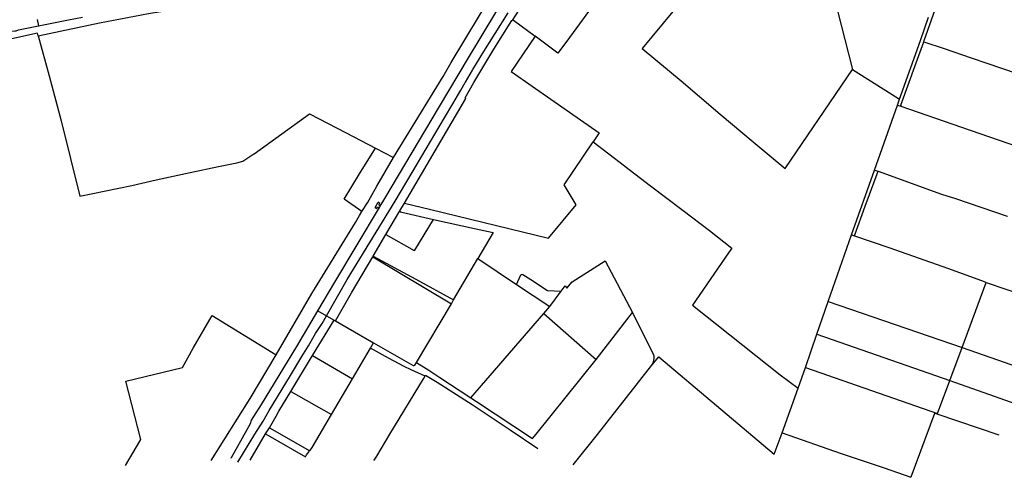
# Model space of a CAD drawing. Header units: inches. Extents: x 210911 to 224988, y 571697 to 586201.
# Tile 74 of 256: x 219502 to 220671, y 571949 to 572492. Entities that reach past the tile are written whole.
import ezdxf

# ---------------------------------------------------------------- set-up
doc = ezdxf.new("R2010")
doc.units = ezdxf.units.IN
doc.header["$MEASUREMENT"] = 0

msp = doc.modelspace()

# ---------------------------------------------------------------- linework, layer by layer
for points in [[(220445.89, 572608.163), (220490.502, 572432.966)], [(220220.128, 572594.633), (220224.497, 572592.362), (220250.959, 572578.817), (220279.668, 572563.87), (220313.525, 572546.305), (220240.794, 572457.714), (220287.186, 572419.385), (220333.321, 572379.806), (220372.543, 572347.261), (220410.811, 572315.436), (220490.502, 572432.966)], [(219523.609, 572473.084), (219596.521, 572488.248), (219654.733, 572499.296), (219683.798, 572504.194), (219707.285, 572508.288), (219727.58, 572511.724), (219733.105, 572512.32), (219736.983, 572513.164), (219745.466, 572514.62), (219782.888, 572520.919), (219822.747, 572527.968), (219888.012, 572539.358), (219911.721, 572543.401), (219944.053, 572549.007), (219961.73, 572552.21), (219970.804, 572553.494), (219991.209, 572556.28)], [(219929.913, 572270.824), (219935.356, 572279.938), (220000.195, 572388.908), (220034.636, 572446.646), (220066.082, 572498.736), (220086.135, 572531.667), (220086.459, 572532.305), (220099.314, 572553.886), (220106.241, 572564.339)], [(220087.296, 572491.778), (220090.648, 572497.444), (220110.623, 572528.288), (220120.897, 572543.343), (220127.862, 572551.086)], [(220575.231, 572465.906), (220575.809, 572467.489), (220599.321, 572534.535), (220602.566, 572543.802)], [(219866.096, 572140.722), (219890.583, 572183.633), (219924.851, 572239.71), (219947.375, 572276.815), (219974.024, 572321.243), (219999.937, 572364.755), (219999.912, 572364.755), (220014.829, 572390.221), (220025.36, 572408.603), (220030.706, 572417.592), (220030.925, 572418.104), (220039.329, 572432.027), (220039.793, 572433.026), (220053.01, 572454.48), (220066.458, 572475.862), (220081.686, 572500.021)], [(219945.64, 572328.318), (220004.356, 572424.678), (220014.056, 572441.311), (220048.881, 572498.852), (220048.881, 572498.878), (220051.532, 572503.076)], [(220178.459, 572503.317), (220166.547, 572487.188), (220154.641, 572471.075), (220143.211, 572455.604)], [(219522.518, 572492.356), (219524.004, 572484.83)], [(219524.004, 572484.83), (219559.606, 572491.886), (219576.306, 572495.225)], [(219958.646, 572274.472), (220021.912, 572382.301), (220031.594, 572398.559), (220030.796, 572399.128), (220040.79, 572417.652), (220064.549, 572456.955), (220086.226, 572491.158), (220087.296, 572491.778)], [(220087.296, 572491.778), (220088.012, 572491.655), (220113.595, 572472.521)], [(220571.181, 572467.25), (220580.985, 572495.207)], [(219523.609, 572473.084), (219522.852, 572475.909), (219424.265, 572454.308), (219425.006, 572450.936)], [(219480.126, 572475.706), (219484.088, 572476.472), (219491.932, 572478.394), (219496.4, 572478.988), (219497.315, 572479.016), (219500.106, 572480.139), (219524.004, 572484.83)], [(219523.609, 572473.084), (219536.6, 572425.624), (219550.833, 572372.215), (219573.262, 572282.78), (219635.003, 572295.283), (219663.611, 572301.975), (219704.126, 572310.673), (219737.864, 572317.68), (219759.518, 572322.07), (219766.777, 572324.321), (219779.915, 572332.883), (219779.94, 572332.883), (219845.871, 572380.419), (219889.298, 572357.605), (219924.032, 572339.548)], [(220113.595, 572472.521), (220085.417, 572430.445), (220110.405, 572413.256), (220189.687, 572357.682), (220182.72, 572347.113)], [(220140.834, 572452.387), (220113.595, 572472.521)], [(220546.311, 572397.809), (220571.181, 572467.25)], [(220548.2, 572390.466), (220566.118, 572440.944), (220575.231, 572465.906)], [(220575.231, 572465.906), (220599.38, 572457.899), (220631.62, 572446.916), (220631.597, 572446.814), (220650.183, 572440.53), (220722.077, 572416.11), (220794.982, 572390.541)], [(220143.211, 572455.604), (220140.834, 572452.387)], [(220490.502, 572432.966), (220545.148, 572398.541)], [(220543.926, 572390.805), (220546.311, 572397.809)], [(220545.148, 572398.541), (220546.311, 572397.809)], [(220516.783, 572313.594), (220543.926, 572390.805)], [(220543.926, 572390.805), (220547.815, 572389.452)], [(220548.2, 572390.466), (220547.815, 572389.452)], [(220547.815, 572389.452), (220620.049, 572364.33), (220696.908, 572337.946), (220755.516, 572317.521), (220779.713, 572308.725), (220805.268, 572299.294), (220812.379, 572296.683), (220812.405, 572296.684), (220849.518, 572284.088)], [(219958.646, 572274.472), (219989.872, 572266.596), (220129.622, 572232.592), (220162.312, 572272.492), (220148.182, 572295.952), (220182.72, 572347.113)], [(220182.72, 572347.113), (220220.04, 572318.445), (220220.168, 572318.396), (220250.685, 572294.91), (220250.736, 572294.886), (220289.594, 572265.509), (220320.775, 572241.832), (220347.457, 572220.967), (220343.469, 572215.483), (220300.577, 572153.168), (220404.624, 572070.572), (220426.054, 572054.842)], [(219908.037, 572264.442), (219887.049, 572279.165), (219905.38, 572309.094), (219924.032, 572339.548)], [(219924.032, 572339.548), (219945.64, 572328.318)], [(219908.037, 572264.442), (219914.592, 572274.788), (219925.598, 572294.292), (219945.64, 572328.318)], [(220489.33, 572236.708), (220516.783, 572313.594)], [(220492.894, 572235.52), (220493.313, 572236.684), (220505.723, 572270.59), (220520.978, 572312.091)], [(220516.783, 572313.594), (220520.978, 572312.091)], [(220520.978, 572312.091), (220596.349, 572285.101), (220613.062, 572279.798), (220674.345, 572259.017), (220674.603, 572258.924)], [(219923.736, 572269.326), (219927.268, 572275.358)], [(219928.308, 572272.422), (219929.367, 572274.082), (219927.268, 572275.358)], [(219806.382, 572094.468), (219848.57, 572166.976), (219900.605, 572251.448), (219905.215, 572259.569), (219908.037, 572264.442)], [(219855.845, 572146.619), (219875.936, 572180.452), (219928.825, 572269.003)], [(219923.736, 572269.326), (219925.628, 572268.077), (219926.707, 572269.785)], [(219926.707, 572269.785), (219928.825, 572269.003)], [(219928.308, 572272.422), (219929.913, 572270.824)], [(219928.825, 572269.003), (219929.913, 572270.824)], [(219936.613, 572237.026), (219953.14, 572265.017)], [(219953.14, 572265.017), (219958.646, 572274.472)], [(219953.14, 572265.017), (219953.32, 572264.129), (219955.632, 572263.473), (219993.127, 572254.962)], [(219936.613, 572237.026), (219969.977, 572218.068), (219970.992, 572218.604), (219993.127, 572254.962)], [(219993.127, 572254.962), (220041.578, 572244.392), (220063.742, 572239.629), (220045.9, 572208.761)], [(219921.398, 572211.257), (219936.613, 572237.026)], [(220461.814, 572157.713), (220489.33, 572236.708)], [(220489.33, 572236.708), (220492.894, 572235.52)], [(220492.894, 572235.52), (220533.938, 572221.84), (220604.752, 572196.74), (220604.777, 572196.741), (220646.905, 572181.369), (220649.37, 572180.239)], [(219876.587, 572134.683), (219895.772, 572168), (219920.91, 572210.431)], [(219920.91, 572210.431), (219921.398, 572211.257)], [(219920.91, 572210.431), (220014.257, 572154.931)], [(219921.398, 572211.257), (219972.008, 572183.929), (220017.007, 572159.609)], [(220017.007, 572159.609), (220045.9, 572208.761)], [(220045.9, 572208.761), (220091.759, 572177.952)], [(220144.619, 572169.825), (220149.395, 572176.242), (220151.53, 572173.488), (220157.618, 572180.789), (220197.01, 572205.929), (220229.199, 572144.477)], [(220091.759, 572177.952), (220096.868, 572189.338), (220097.768, 572190.116), (220099.249, 572189.737), (220108.687, 572183.588), (220128.466, 572170.545), (220144.619, 572169.825)], [(220091.759, 572177.952), (220131.03, 572151.568)], [(220620.901, 572103.063), (220649.37, 572180.239)], [(220649.37, 572180.239), (220650.416, 572179.758), (220692.396, 572165.502), (220763.377, 572140.815)], [(220014.257, 572154.931), (220017.007, 572159.609)], [(220131.03, 572151.568), (220144.619, 572169.825)], [(219752.596, 571971.855), (219753.027, 571972.562), (219771.622, 572005.462), (219775.67, 572012.811), (219776.856, 572016.7), (219788.956, 572035.19), (219830.587, 572104.084), (219855.845, 572146.619)], [(219855.845, 572146.619), (219866.096, 572140.722)], [(219972.833, 572085.285), (220014.257, 572154.931)], [(220124.053, 572143.496), (220131.03, 572151.568)], [(220448.324, 572118.875), (220461.814, 572157.713)], [(220461.814, 572157.713), (220620.901, 572103.063)], [(219627.407, 571963.102), (219645.418, 571993.945), (219627.569, 572063.18), (219694.944, 572079.076), (219707.796, 572102.241), (219730.386, 572141.061), (219806.382, 572094.468)], [(219760.654, 571967.017), (219780.802, 572000.073), (219790.954, 572015.435), (219797.784, 572028.022), (219823.422, 572069.883), (219836.682, 572092.414), (219844.477, 572105.003), (219853.006, 572119.397), (219860.777, 572131.401), (219866.096, 572140.722)], [(219849.44, 572093.346), (219875.092, 572135.547)], [(219866.096, 572140.722), (219875.092, 572135.547)], [(219875.092, 572135.547), (219876.587, 572134.683)], [(220037.474, 572043.322), (220124.053, 572143.496)], [(220124.053, 572143.496), (220186.061, 572088.584)], [(220186.061, 572088.584), (220229.199, 572144.477)], [(220252.417, 572081.816), (220253.944, 572084.41), (220255.139, 572089.816), (220255.034, 572092.761), (220254.411, 572094.807), (220232.807, 572137.61), (220229.199, 572144.477)], [(219876.587, 572134.683), (219921.989, 572108.444)], [(220434.615, 572079.409), (220448.324, 572118.875)], [(220448.324, 572118.875), (220572.209, 572075.657), (220606.202, 572063.675)], [(219896.869, 572065.786), (219918.391, 572102.333)], [(219918.391, 572102.333), (219921.989, 572108.444)], [(219918.391, 572102.333), (219921.272, 572100.735), (219939.267, 572090.753), (219958.016, 572080.666), (219966.137, 572076.758), (219982.896, 572069.309), (219983.069, 572069.232)], [(219921.989, 572108.444), (219968.922, 572081.73), (219969.887, 572081.58), (219970.852, 572081.938), (219972.833, 572085.285)], [(220606.202, 572063.675), (220620.901, 572103.063)], [(220620.901, 572103.063), (220687.59, 572079.816), (220732.464, 572064.318)], [(219729.149, 571968.957), (219775.404, 572042.551), (219806.382, 572094.468)], [(219823.497, 572050.667), (219849.44, 572093.346)], [(219849.44, 572093.346), (219896.869, 572065.786)], [(220110.701, 571994.933), (220115.125, 572000.172), (220186.061, 572088.584)], [(220252.417, 572081.816), (220260.703, 572091.91), (220397.612, 571976.424)], [(219972.833, 572085.285), (219987.37, 572076.013), (220000.695, 572067.513), (220037.474, 572043.322)], [(220158.916, 571963.873), (220187.883, 571999.895), (220222.062, 572043.432), (220252.417, 572081.816)], [(220426.054, 572054.842), (220434.615, 572079.409)], [(220434.615, 572079.409), (220591.694, 572024.798), (220606.202, 572063.675)], [(219871.978, 572023.518), (219896.869, 572065.786)], [(219922.078, 571968.692), (219922.49, 571969.36), (219925.69, 571974.18), (219941.276, 572000), (219981.01, 572065.82), (219983.069, 572069.232)], [(219983.069, 572069.232), (219983.5, 572069.946), (219997.344, 572061.906), (220039.104, 572035.495), (220071.099, 572013.787), (220083.998, 572005.191), (220117.118, 571983.122)], [(220407.228, 572001.82), (220426.054, 572054.842)], [(220606.202, 572063.675), (220718.401, 572024.129)], [(219798.149, 572007.778), (219806.357, 572021.64), (219809.392, 572027.463), (219823.497, 572050.667)], [(219823.497, 572050.667), (219871.978, 572023.518)], [(220037.474, 572043.322), (220044.26, 572038.986), (220110.701, 571994.933)], [(219861.156, 572005.14), (219871.978, 572023.518)], [(220588.087, 572024.714), (220559.798, 571948.905)], [(220664.635, 571999.102), (220591.266, 572023.65), (220588.087, 572024.714)], [(219793.766, 572000.374), (219798.149, 572007.778)], [(219798.149, 572007.778), (219846.197, 571980.231)], [(219775.222, 571969.054), (219793.766, 572000.374)], [(219793.766, 572000.374), (219840.942, 571973.179), (219842.444, 571975.541), (219845.514, 571979.377)], [(219846.197, 571980.231), (219849.083, 571984.293), (219861.156, 572005.14)], [(220397.612, 571976.424), (220407.228, 572001.82)], [(220407.228, 572001.82), (220477.083, 571977.263), (220477.133, 571977.29), (220528.128, 571959.957), (220559.798, 571948.905)]]:
    msp.add_lwpolyline(points)

doc.saveas('drawing.dxf')
